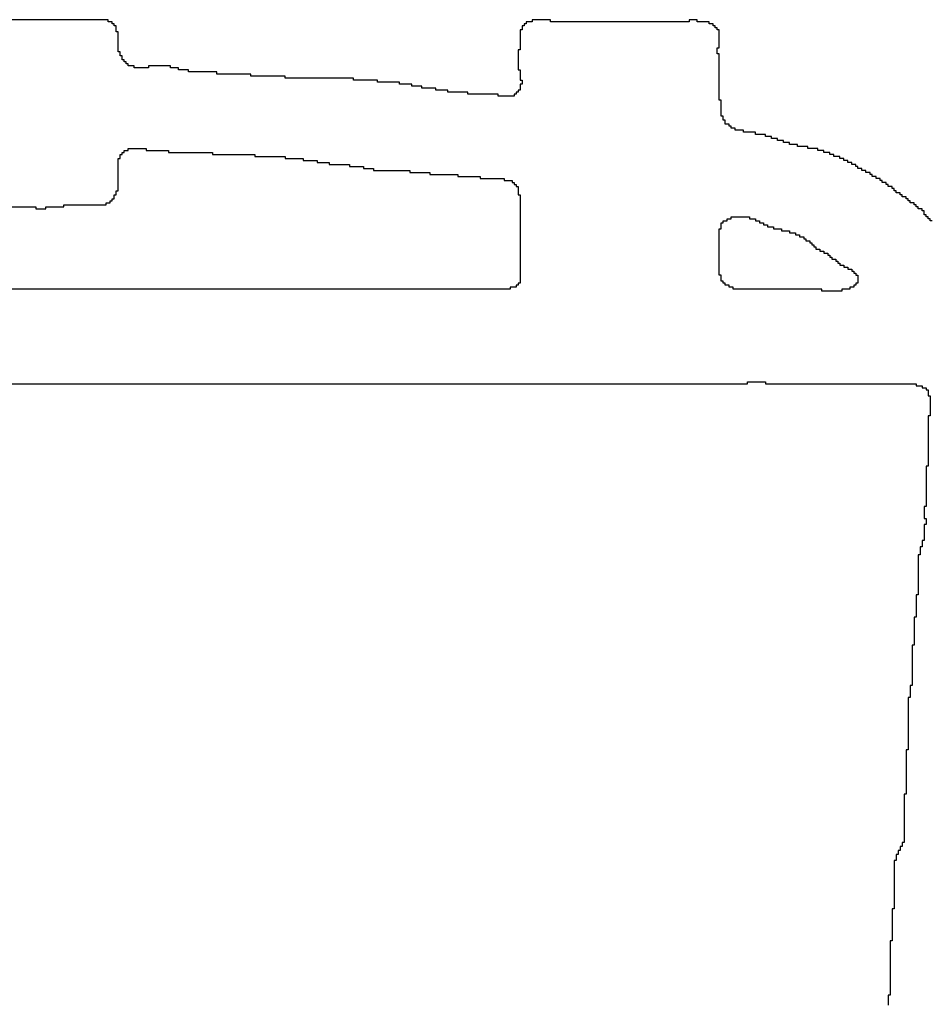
# Model space of a CAD drawing. Header units: millimetres. Extents: x 9.4 to 105.2, y 7.6 to 67.1.
# Tile 135 of 152: x 88.584 to 89.204, y 23.552 to 24.221. Entities that reach past the tile are written whole.
import ezdxf

# ---------------------------------------------------------------- set-up
doc = ezdxf.new("R2010")
doc.units = ezdxf.units.MM
doc.layers.add('BottomOverlay', color=54, linetype='Continuous')

msp = doc.modelspace()

# ---------------------------------------------------------------- linework, layer by layer
at = {"layer": 'BottomOverlay'}
for p, q in [((88.64446, 24.22075), (88.19471, 24.22075)), ((88.64446, 24.21939), (88.64446, 24.22075)), ((88.64719, 24.21939), (88.64446, 24.21939)), ((88.64719, 24.21802), (88.64719, 24.21939)), ((88.64856, 24.21802), (88.64719, 24.21802)), ((88.64856, 24.21665), (88.64856, 24.21802)), ((88.64992, 24.21665), (88.64856, 24.21665)), ((88.64992, 24.21528), (88.64992, 24.21665)), ((88.92743, 24.21665), (88.92606, 24.21665)), ((88.92606, 24.21665), (88.92606, 24.21528)), ((88.92879, 24.21802), (88.92743, 24.21802)), ((88.92743, 24.21802), (88.92743, 24.21665)), ((88.9329, 24.21939), (88.92879, 24.21939)), ((88.92879, 24.21939), (88.92879, 24.21802)), ((88.9452, 24.22075), (88.9329, 24.22075)), ((88.9329, 24.22075), (88.9329, 24.21939)), ((88.9452, 24.21939), (88.9452, 24.22075)), ((89.03952, 24.21939), (88.9452, 24.21939)), ((89.04499, 24.22075), (89.03952, 24.22075)), ((89.03952, 24.22075), (89.03952, 24.21939)), ((89.04499, 24.21939), (89.04499, 24.22075)), ((89.05319, 24.21939), (89.04499, 24.21939)), ((89.05319, 24.21802), (89.05319, 24.21939)), ((89.05593, 24.21802), (89.05319, 24.21802)), ((89.05593, 24.21665), (89.05593, 24.21802)), ((89.05729, 24.21665), (89.05593, 24.21665)), ((89.05729, 24.21528), (89.05729, 24.21665)), ((88.64992, 24.21392), (88.64992, 24.21528)), ((88.64992, 24.21255), (88.64992, 24.21392)), ((88.65129, 24.21255), (88.64992, 24.21255)), ((88.65129, 24.21118), (88.65129, 24.21255)), ((88.65129, 24.20981), (88.65129, 24.21118)), ((88.92606, 24.21392), (88.92469, 24.21392)), ((88.92469, 24.21392), (88.92469, 24.21255)), ((88.92469, 24.21255), (88.92469, 24.21118)), ((88.92469, 24.21118), (88.92469, 24.20981)), ((88.92606, 24.21528), (88.92606, 24.21392)), ((89.05866, 24.21528), (89.05729, 24.21528)), ((89.05866, 24.21392), (89.05866, 24.21528)), ((89.06003, 24.21392), (89.05866, 24.21392)), ((89.06003, 24.21255), (89.06003, 24.21392)), ((89.06003, 24.21118), (89.06003, 24.21255)), ((89.06003, 24.20981), (89.06003, 24.21118)), ((88.65129, 24.20845), (88.65129, 24.20981)), ((88.65129, 24.20708), (88.65129, 24.20845)), ((88.65129, 24.20571), (88.65129, 24.20708)), ((88.65129, 24.20435), (88.65129, 24.20571)), ((88.65129, 24.20298), (88.65129, 24.20435)), ((88.92469, 24.20981), (88.92469, 24.20845)), ((88.92469, 24.20845), (88.92469, 24.20708)), ((88.92469, 24.20708), (88.92469, 24.20571)), ((88.92469, 24.20571), (88.92469, 24.20435)), ((88.92469, 24.20435), (88.92469, 24.20298)), ((89.06003, 24.20845), (89.06003, 24.20981)), ((89.06003, 24.20708), (89.06003, 24.20845)), ((89.06003, 24.20571), (89.06003, 24.20708)), ((89.06003, 24.20435), (89.06003, 24.20571)), ((89.06003, 24.20298), (89.06003, 24.20435)), ((88.65129, 24.20161), (88.65129, 24.20298)), ((88.65129, 24.20025), (88.65129, 24.20161)), ((88.65129, 24.19888), (88.65129, 24.20025)), ((88.65266, 24.19888), (88.65129, 24.19888)), ((88.65266, 24.19751), (88.65266, 24.19888)), ((88.65266, 24.19615), (88.65266, 24.19751)), ((88.92469, 24.20025), (88.92333, 24.20025)), ((88.92333, 24.20025), (88.92333, 24.19888)), ((88.92333, 24.19888), (88.92333, 24.19751)), ((88.92333, 24.19751), (88.92333, 24.19615)), ((88.92469, 24.20298), (88.92469, 24.20161)), ((88.92469, 24.20161), (88.92469, 24.20025)), ((89.05866, 24.20025), (89.05866, 24.20161)), ((89.05866, 24.20161), (89.06003, 24.20161)), ((89.05866, 24.19888), (89.05866, 24.20025)), ((89.05866, 24.19751), (89.05866, 24.19888)), ((89.06003, 24.19751), (89.05866, 24.19751)), ((89.06003, 24.20161), (89.06003, 24.20298)), ((89.06003, 24.19615), (89.06003, 24.19751)), ((88.65402, 24.19615), (88.65266, 24.19615)), ((88.65402, 24.19478), (88.65402, 24.19615)), ((88.65402, 24.19341), (88.65402, 24.19478)), ((88.65539, 24.19341), (88.65402, 24.19341)), ((88.65539, 24.19204), (88.65539, 24.19341)), ((88.65676, 24.19204), (88.65539, 24.19204)), ((88.65676, 24.19068), (88.65676, 24.19204)), ((88.65813, 24.19068), (88.65676, 24.19068)), ((88.65813, 24.18931), (88.65813, 24.19068)), ((88.92333, 24.19615), (88.92333, 24.19478)), ((88.92333, 24.19478), (88.92333, 24.19341)), ((88.92333, 24.19341), (88.92333, 24.19204)), ((88.92333, 24.19204), (88.92333, 24.19068)), ((88.92333, 24.19068), (88.92333, 24.18931)), ((89.06003, 24.19478), (89.06003, 24.19615)), ((89.06003, 24.19341), (89.06003, 24.19478)), ((89.06003, 24.19204), (89.06003, 24.19341)), ((89.06003, 24.19068), (89.06003, 24.19204)), ((89.06003, 24.18931), (89.06003, 24.19068)), ((88.66223, 24.18931), (88.65813, 24.18931)), ((88.66223, 24.18794), (88.66223, 24.18931)), ((88.6718, 24.18794), (88.66223, 24.18794)), ((88.68683, 24.18931), (88.6718, 24.18931)), ((88.6718, 24.18931), (88.6718, 24.18794)), ((88.68683, 24.18794), (88.68683, 24.18931)), ((88.6923, 24.18794), (88.68683, 24.18794)), ((88.6923, 24.18658), (88.6923, 24.18794)), ((88.69914, 24.18658), (88.6923, 24.18658)), ((88.69914, 24.18521), (88.69914, 24.18658)), ((88.71827, 24.18521), (88.69914, 24.18521)), ((88.71827, 24.18384), (88.71827, 24.18521)), ((88.74151, 24.18384), (88.71827, 24.18384)), ((88.74151, 24.18248), (88.74151, 24.18384)), ((88.92333, 24.18931), (88.92333, 24.18794)), ((88.92333, 24.18794), (88.92333, 24.18658)), ((88.92333, 24.18658), (88.92469, 24.18658)), ((88.92469, 24.18658), (88.92469, 24.18521)), ((88.92469, 24.18521), (88.92469, 24.18384)), ((88.92469, 24.18384), (88.92469, 24.18248)), ((89.06003, 24.18794), (89.06003, 24.18931)), ((89.06003, 24.18658), (89.06003, 24.18794)), ((89.06003, 24.18521), (89.06003, 24.18658)), ((89.06003, 24.18384), (89.06003, 24.18521)), ((89.06003, 24.18248), (89.06003, 24.18384)), ((88.76475, 24.18248), (88.74151, 24.18248)), ((88.76475, 24.18111), (88.76475, 24.18248)), ((88.81123, 24.18111), (88.76475, 24.18111)), ((88.81123, 24.17974), (88.81123, 24.18111)), ((88.82764, 24.17974), (88.81123, 24.17974)), ((88.82764, 24.17837), (88.82764, 24.17974)), ((88.84267, 24.17837), (88.82764, 24.17837)), ((88.84267, 24.17701), (88.84267, 24.17837)), ((88.85087, 24.17701), (88.84267, 24.17701)), ((88.85087, 24.17564), (88.85087, 24.17701)), ((88.92469, 24.18248), (88.92469, 24.18111)), ((88.92469, 24.18111), (88.92469, 24.17974)), ((88.92469, 24.17974), (88.92606, 24.17974)), ((88.92606, 24.17701), (88.92469, 24.17701)), ((88.92469, 24.17701), (88.92469, 24.17564)), ((88.92606, 24.17974), (88.92606, 24.17837)), ((88.92606, 24.17837), (88.92606, 24.17701)), ((89.06003, 24.18111), (89.06003, 24.18248)), ((89.06003, 24.17974), (89.06003, 24.18111)), ((89.06003, 24.17837), (89.06003, 24.17974)), ((89.06003, 24.17701), (89.06003, 24.17837)), ((89.06003, 24.17564), (89.06003, 24.17701)), ((88.85771, 24.17564), (88.85087, 24.17564)), ((88.85771, 24.17427), (88.85771, 24.17564)), ((88.86728, 24.17427), (88.85771, 24.17427)), ((88.86728, 24.17291), (88.86728, 24.17427)), ((88.87548, 24.17291), (88.86728, 24.17291)), ((88.87548, 24.17154), (88.87548, 24.17291)), ((88.88915, 24.17154), (88.87548, 24.17154)), ((88.88915, 24.17017), (88.88915, 24.17154)), ((88.90966, 24.17017), (88.88915, 24.17017)), ((88.90966, 24.16881), (88.90966, 24.17017)), ((88.92196, 24.17017), (88.92059, 24.17017)), ((88.92059, 24.17017), (88.92059, 24.16881)), ((88.92333, 24.17154), (88.92196, 24.17154)), ((88.92196, 24.17154), (88.92196, 24.17017)), ((88.92469, 24.17291), (88.92333, 24.17291)), ((88.92333, 24.17291), (88.92333, 24.17154)), ((88.92469, 24.17564), (88.92469, 24.17427)), ((88.92469, 24.17427), (88.92469, 24.17291)), ((89.06003, 24.17427), (89.06003, 24.17564)), ((89.06003, 24.17291), (89.06003, 24.17427)), ((89.06003, 24.17154), (89.06003, 24.17291)), ((89.06003, 24.17017), (89.06003, 24.17154)), ((89.06003, 24.16881), (89.06003, 24.17017)), ((88.92059, 24.16881), (88.90966, 24.16881)), ((89.06003, 24.16744), (89.06003, 24.16881)), ((89.06003, 24.16607), (89.06003, 24.16744)), ((89.06139, 24.16607), (89.06003, 24.16607)), ((89.06139, 24.1647), (89.06139, 24.16607)), ((89.06139, 24.16334), (89.06139, 24.1647)), ((89.06139, 24.16197), (89.06139, 24.16334)), ((89.06139, 24.1606), (89.06139, 24.16197)), ((89.06139, 24.15924), (89.06139, 24.1606)), ((89.06139, 24.15787), (89.06139, 24.15924)), ((89.06139, 24.1565), (89.06139, 24.15787)), ((89.06139, 24.15514), (89.06139, 24.1565)), ((89.06276, 24.15514), (89.06139, 24.15514)), ((89.06276, 24.15377), (89.06276, 24.15514)), ((89.06276, 24.1524), (89.06276, 24.15377)), ((89.06413, 24.1524), (89.06276, 24.1524)), ((89.06413, 24.15103), (89.06413, 24.1524)), ((89.06413, 24.14967), (89.06413, 24.15103)), ((89.06686, 24.14967), (89.06413, 24.14967)), ((89.06686, 24.1483), (89.06686, 24.14967)), ((89.06823, 24.1483), (89.06686, 24.1483)), ((89.06823, 24.14693), (89.06823, 24.1483)), ((89.07096, 24.14693), (89.06823, 24.14693)), ((89.07096, 24.14557), (89.07096, 24.14693)), ((89.07643, 24.14557), (89.07096, 24.14557)), ((89.07643, 24.1442), (89.07643, 24.14557)), ((89.08464, 24.1442), (89.07643, 24.1442)), ((89.08464, 24.14283), (89.08464, 24.1442)), ((89.09147, 24.14283), (89.08464, 24.14283)), ((89.09147, 24.14147), (89.09147, 24.14283)), ((89.09557, 24.14147), (89.09147, 24.14147)), ((89.09557, 24.1401), (89.09557, 24.14147)), ((89.09967, 24.1401), (89.09557, 24.1401)), ((89.09967, 24.13873), (89.09967, 24.1401)), ((89.10377, 24.13873), (89.09967, 24.13873)), ((89.10377, 24.13736), (89.10377, 24.13873)), ((89.10787, 24.13736), (89.10377, 24.13736)), ((89.10787, 24.136), (89.10787, 24.13736)), ((88.65402, 24.12916), (88.65402, 24.13053)), ((88.65402, 24.13053), (88.65539, 24.13053)), ((88.65539, 24.13053), (88.65539, 24.13189)), ((88.65539, 24.13189), (88.65813, 24.13189)), ((88.65813, 24.13189), (88.65813, 24.13326)), ((88.65813, 24.13326), (88.67043, 24.13326)), ((88.67043, 24.13326), (88.67043, 24.13189)), ((88.67043, 24.13189), (88.68547, 24.13189)), ((88.68547, 24.13189), (88.68547, 24.13053)), ((88.68547, 24.13053), (88.71554, 24.13053)), ((88.71554, 24.13053), (88.71554, 24.12916)), ((89.11334, 24.136), (89.10787, 24.136)), ((89.11334, 24.13463), (89.11334, 24.136)), ((89.12018, 24.13463), (89.11334, 24.13463)), ((89.12018, 24.13326), (89.12018, 24.13463)), ((89.12701, 24.13326), (89.12018, 24.13326)), ((89.12701, 24.13189), (89.12701, 24.13326)), ((89.13111, 24.13189), (89.12701, 24.13189)), ((89.13111, 24.13053), (89.13111, 24.13189)), ((89.13521, 24.13053), (89.13111, 24.13053)), ((89.13521, 24.12916), (89.13521, 24.13053)), ((88.65129, 24.12506), (88.65129, 24.12643)), ((88.65129, 24.12643), (88.65266, 24.12643)), ((88.65129, 24.12369), (88.65129, 24.12506)), ((88.65129, 24.12233), (88.65129, 24.12369)), ((88.65266, 24.1278), (88.65266, 24.12916)), ((88.65266, 24.12916), (88.65402, 24.12916)), ((88.65266, 24.12643), (88.65266, 24.1278)), ((88.71554, 24.12916), (88.74425, 24.12916)), ((88.74425, 24.12916), (88.74425, 24.1278)), ((88.74425, 24.1278), (88.76475, 24.1278)), ((88.76475, 24.1278), (88.76475, 24.12643)), ((88.76475, 24.12643), (88.77706, 24.12643)), ((88.77706, 24.12643), (88.77706, 24.12506)), ((88.77706, 24.12506), (88.78662, 24.12506)), ((88.78662, 24.12506), (88.78662, 24.12369)), ((88.78662, 24.12369), (88.79483, 24.12369)), ((88.79483, 24.12369), (88.79483, 24.12233)), ((89.13795, 24.12916), (89.13521, 24.12916)), ((89.13795, 24.1278), (89.13795, 24.12916)), ((89.14205, 24.1278), (89.13795, 24.1278)), ((89.14205, 24.12643), (89.14205, 24.1278)), ((89.14478, 24.12643), (89.14205, 24.12643)), ((89.14478, 24.12506), (89.14478, 24.12643)), ((89.14752, 24.12506), (89.14478, 24.12506)), ((89.14752, 24.12369), (89.14752, 24.12506)), ((89.15025, 24.12369), (89.14752, 24.12369)), ((89.15025, 24.12233), (89.15025, 24.12369)), ((88.65129, 24.12096), (88.65129, 24.12233)), ((88.65129, 24.11959), (88.65129, 24.12096)), ((88.65129, 24.11822), (88.65129, 24.11959)), ((88.65129, 24.11686), (88.65129, 24.11822)), ((88.65129, 24.11549), (88.65129, 24.11686)), ((88.79483, 24.12233), (88.8085, 24.12233)), ((88.8085, 24.12233), (88.8085, 24.12096)), ((88.8085, 24.12096), (88.81807, 24.12096)), ((88.81807, 24.12096), (88.81807, 24.11959)), ((88.81807, 24.11959), (88.8249, 24.11959)), ((88.8249, 24.11959), (88.8249, 24.11822)), ((88.8249, 24.11822), (88.84951, 24.11822)), ((88.84951, 24.11822), (88.84951, 24.11686)), ((88.84951, 24.11686), (88.86318, 24.11686)), ((88.86318, 24.11686), (88.86318, 24.11549)), ((89.15298, 24.12233), (89.15025, 24.12233)), ((89.15298, 24.12096), (89.15298, 24.12233)), ((89.15435, 24.12096), (89.15298, 24.12096)), ((89.15435, 24.11959), (89.15435, 24.12096)), ((89.15709, 24.11959), (89.15435, 24.11959)), ((89.15709, 24.11822), (89.15709, 24.11959)), ((89.15982, 24.11822), (89.15709, 24.11822)), ((89.15982, 24.11686), (89.15982, 24.11822)), ((89.16255, 24.11686), (89.15982, 24.11686)), ((89.16255, 24.11549), (89.16255, 24.11686)), ((88.65129, 24.11413), (88.65129, 24.11549)), ((88.65129, 24.11276), (88.65129, 24.11413)), ((88.65129, 24.11139), (88.65129, 24.11276)), ((88.65129, 24.11002), (88.65129, 24.11139)), ((88.65129, 24.10866), (88.65129, 24.11002)), ((88.86318, 24.11549), (88.88232, 24.11549)), ((88.88232, 24.11549), (88.88232, 24.11413)), ((88.88232, 24.11413), (88.89735, 24.11413)), ((88.89735, 24.11413), (88.89735, 24.11276)), ((88.89735, 24.11276), (88.91376, 24.11276)), ((88.91376, 24.11276), (88.91376, 24.11139)), ((88.91376, 24.11139), (88.91923, 24.11139)), ((88.91923, 24.11139), (88.91923, 24.11002)), ((88.91923, 24.11002), (88.92059, 24.11002)), ((88.92059, 24.11002), (88.92059, 24.10866)), ((89.16392, 24.11549), (89.16255, 24.11549)), ((89.16392, 24.11413), (89.16392, 24.11549)), ((89.16665, 24.11413), (89.16392, 24.11413)), ((89.16665, 24.11276), (89.16665, 24.11413)), ((89.16939, 24.11276), (89.16665, 24.11276)), ((89.16939, 24.11139), (89.16939, 24.11276)), ((89.17076, 24.11139), (89.16939, 24.11139)), ((89.17076, 24.11002), (89.17076, 24.11139)), ((89.17349, 24.11002), (89.17076, 24.11002)), ((89.17349, 24.10866), (89.17349, 24.11002)), ((88.64992, 24.10319), (88.64992, 24.10455)), ((88.64992, 24.10455), (88.65129, 24.10455)), ((88.64992, 24.10182), (88.64992, 24.10319)), ((88.65129, 24.10729), (88.65129, 24.10866)), ((88.65129, 24.10592), (88.65129, 24.10729)), ((88.65129, 24.10455), (88.65129, 24.10592)), ((88.92059, 24.10866), (88.92196, 24.10866)), ((88.92196, 24.10866), (88.92196, 24.10729)), ((88.92196, 24.10729), (88.92333, 24.10729)), ((88.92333, 24.10729), (88.92333, 24.10592)), ((88.92333, 24.10592), (88.92333, 24.10455)), ((88.92333, 24.10455), (88.92333, 24.10319)), ((88.92333, 24.10319), (88.92333, 24.10182)), ((89.17486, 24.10866), (89.17349, 24.10866)), ((89.17486, 24.10729), (89.17486, 24.10866)), ((89.17759, 24.10729), (89.17486, 24.10729)), ((89.17759, 24.10592), (89.17759, 24.10729)), ((89.17896, 24.10592), (89.17759, 24.10592)), ((89.17896, 24.10455), (89.17896, 24.10592)), ((89.18032, 24.10455), (89.17896, 24.10455)), ((89.18032, 24.10319), (89.18032, 24.10455)), ((89.18306, 24.10319), (89.18032, 24.10319)), ((89.18306, 24.10182), (89.18306, 24.10319)), ((88.64309, 24.09499), (88.64309, 24.09635)), ((88.64309, 24.09635), (88.64582, 24.09635)), ((88.64582, 24.09635), (88.64582, 24.09772)), ((88.64582, 24.09772), (88.64719, 24.09772)), ((88.64719, 24.09772), (88.64719, 24.09909)), ((88.64719, 24.09909), (88.64856, 24.09909)), ((88.64856, 24.10045), (88.64856, 24.10182)), ((88.64856, 24.10182), (88.64992, 24.10182)), ((88.64856, 24.09909), (88.64856, 24.10045)), ((88.92333, 24.10182), (88.92469, 24.10182)), ((88.92469, 24.10182), (88.92469, 24.10045)), ((88.92469, 24.10045), (88.92469, 24.09909)), ((88.92469, 24.09909), (88.92469, 24.09772)), ((88.92469, 24.09772), (88.92469, 24.09635)), ((88.92469, 24.09635), (88.92469, 24.09499)), ((89.18443, 24.10182), (89.18306, 24.10182)), ((89.18443, 24.10045), (89.18443, 24.10182)), ((89.18716, 24.10045), (89.18443, 24.10045)), ((89.18716, 24.09909), (89.18716, 24.10045)), ((89.18853, 24.09909), (89.18716, 24.09909)), ((89.18853, 24.09772), (89.18853, 24.09909)), ((89.1899, 24.09772), (89.18853, 24.09772)), ((89.1899, 24.09635), (89.1899, 24.09772)), ((89.19263, 24.09635), (89.1899, 24.09635)), ((89.19263, 24.09499), (89.19263, 24.09635)), ((88.57064, 24.09362), (88.59524, 24.09362)), ((88.59524, 24.09362), (88.59524, 24.09225)), ((88.59524, 24.09225), (88.60208, 24.09225)), ((88.60208, 24.09225), (88.60208, 24.09362)), ((88.60208, 24.09362), (88.61438, 24.09362)), ((88.61438, 24.09362), (88.61438, 24.09499)), ((88.61438, 24.09499), (88.64309, 24.09499)), ((88.92469, 24.09499), (88.92469, 24.09362)), ((88.92469, 24.09362), (88.92469, 24.09225)), ((88.92469, 24.09225), (88.92469, 24.09089)), ((88.92469, 24.09089), (88.92469, 24.08952)), ((88.92469, 24.08952), (88.92469, 24.08815)), ((89.19399, 24.09499), (89.19263, 24.09499)), ((89.19399, 24.09362), (89.19399, 24.09499)), ((89.19536, 24.09362), (89.19399, 24.09362)), ((89.19536, 24.09225), (89.19536, 24.09362)), ((89.1981, 24.09225), (89.19536, 24.09225)), ((89.1981, 24.09089), (89.1981, 24.09225)), ((89.19946, 24.09089), (89.1981, 24.09089)), ((89.19946, 24.08952), (89.19946, 24.09089)), ((89.19946, 24.08815), (89.19946, 24.08952)), ((88.92469, 24.08815), (88.92469, 24.08678)), ((88.92469, 24.08678), (88.92469, 24.08542)), ((88.92469, 24.08542), (88.92469, 24.08405)), ((88.92469, 24.08405), (88.92469, 24.08268)), ((89.06276, 24.08268), (89.06276, 24.08405)), ((89.06276, 24.08405), (89.0655, 24.08405)), ((89.0655, 24.08405), (89.0655, 24.08542)), ((89.0655, 24.08542), (89.06823, 24.08542)), ((89.06823, 24.08542), (89.06823, 24.08678)), ((89.06823, 24.08678), (89.08053, 24.08678)), ((89.08053, 24.08678), (89.08053, 24.08542)), ((89.08053, 24.08542), (89.08464, 24.08542)), ((89.08464, 24.08542), (89.08464, 24.08405)), ((89.08464, 24.08405), (89.08737, 24.08405)), ((89.08737, 24.08405), (89.08737, 24.08268)), ((89.20083, 24.08815), (89.19946, 24.08815)), ((89.20083, 24.08678), (89.20083, 24.08815)), ((89.2022, 24.08678), (89.20083, 24.08678)), ((89.2022, 24.08542), (89.2022, 24.08678)), ((89.20356, 24.08542), (89.2022, 24.08542)), ((89.20356, 24.08405), (89.20356, 24.08542)), ((89.20493, 24.08405), (89.20356, 24.08405)), ((88.92469, 24.08268), (88.92469, 24.08132)), ((88.92469, 24.08132), (88.92469, 24.07995)), ((88.92469, 24.07995), (88.92469, 24.07858)), ((88.92469, 24.07858), (88.92469, 24.07722)), ((88.92469, 24.07722), (88.92469, 24.07585)), ((89.06003, 24.07722), (89.06003, 24.07858)), ((89.06003, 24.07858), (89.06139, 24.07858)), ((89.06003, 24.07585), (89.06003, 24.07722)), ((89.06139, 24.08132), (89.06139, 24.08268)), ((89.06139, 24.08268), (89.06276, 24.08268)), ((89.06139, 24.07995), (89.06139, 24.08132)), ((89.06139, 24.07858), (89.06139, 24.07995)), ((89.08737, 24.08268), (89.0901, 24.08268)), ((89.0901, 24.08268), (89.0901, 24.08132)), ((89.0901, 24.08132), (89.09284, 24.08132)), ((89.09284, 24.08132), (89.09284, 24.07995)), ((89.09284, 24.07995), (89.09694, 24.07995)), ((89.09694, 24.07995), (89.09694, 24.07858)), ((89.09694, 24.07858), (89.1024, 24.07858)), ((89.1024, 24.07858), (89.1024, 24.07722)), ((89.1024, 24.07722), (89.10787, 24.07722)), ((89.10787, 24.07722), (89.10787, 24.07585)), ((88.92469, 24.07585), (88.92469, 24.07448)), ((88.92469, 24.07448), (88.92469, 24.07311)), ((88.92469, 24.07311), (88.92469, 24.07175)), ((88.92469, 24.07175), (88.92469, 24.07038)), ((88.92469, 24.07038), (88.92469, 24.06901)), ((89.06003, 24.07448), (89.06003, 24.07585)), ((89.06003, 24.07311), (89.06003, 24.07448)), ((89.06003, 24.07175), (89.06003, 24.07311)), ((89.06003, 24.07038), (89.06003, 24.07175)), ((89.06003, 24.06901), (89.06003, 24.07038)), ((89.10787, 24.07585), (89.11197, 24.07585)), ((89.11197, 24.07585), (89.11197, 24.07448)), ((89.11197, 24.07448), (89.11471, 24.07448)), ((89.11471, 24.07448), (89.11471, 24.07311)), ((89.11471, 24.07311), (89.11744, 24.07311)), ((89.11744, 24.07311), (89.11744, 24.07175)), ((89.11744, 24.07175), (89.11881, 24.07175)), ((89.11881, 24.07175), (89.11881, 24.07038)), ((89.11881, 24.07038), (89.12154, 24.07038)), ((89.12154, 24.07038), (89.12154, 24.06901)), ((88.92469, 24.06901), (88.92469, 24.06765)), ((88.92469, 24.06765), (88.92469, 24.06628)), ((88.92469, 24.06628), (88.92469, 24.06491)), ((88.92469, 24.06491), (88.92469, 24.06355)), ((88.92469, 24.06355), (88.92469, 24.06218)), ((89.06003, 24.06765), (89.06003, 24.06901)), ((89.06003, 24.06628), (89.06003, 24.06765)), ((89.06003, 24.06491), (89.06003, 24.06628)), ((89.06003, 24.06355), (89.06003, 24.06491)), ((89.06003, 24.06218), (89.06003, 24.06355)), ((89.12154, 24.06901), (89.12291, 24.06901)), ((89.12291, 24.06901), (89.12291, 24.06765)), ((89.12291, 24.06765), (89.12428, 24.06765)), ((89.12428, 24.06765), (89.12428, 24.06628)), ((89.12428, 24.06628), (89.12564, 24.06628)), ((89.12564, 24.06628), (89.12564, 24.06491)), ((89.12564, 24.06491), (89.12838, 24.06491)), ((89.12838, 24.06491), (89.12838, 24.06355)), ((89.12838, 24.06355), (89.13111, 24.06355)), ((89.13111, 24.06355), (89.13111, 24.06218)), ((88.92469, 24.06218), (88.92469, 24.06081)), ((88.92469, 24.06081), (88.92469, 24.05944)), ((88.92469, 24.05944), (88.92469, 24.05808)), ((88.92469, 24.05808), (88.92469, 24.05671)), ((88.92469, 24.05671), (88.92469, 24.05534)), ((89.06003, 24.06081), (89.06003, 24.06218)), ((89.06003, 24.05944), (89.06003, 24.06081)), ((89.06003, 24.05808), (89.06003, 24.05944)), ((89.06003, 24.05671), (89.06003, 24.05808)), ((89.06003, 24.05534), (89.06003, 24.05671)), ((89.13111, 24.06218), (89.13385, 24.06218)), ((89.13385, 24.06218), (89.13385, 24.06081)), ((89.13385, 24.06081), (89.13521, 24.06081)), ((89.13521, 24.06081), (89.13521, 24.05944)), ((89.13521, 24.05944), (89.13658, 24.05944)), ((89.13658, 24.05944), (89.13658, 24.05808)), ((89.13658, 24.05808), (89.13931, 24.05808)), ((89.13931, 24.05808), (89.13931, 24.05671)), ((89.13931, 24.05671), (89.14068, 24.05671)), ((89.14068, 24.05671), (89.14068, 24.05534)), ((88.92469, 24.05534), (88.92469, 24.05398)), ((88.92469, 24.05398), (88.92469, 24.05261)), ((88.92469, 24.05261), (88.92469, 24.05124)), ((88.92469, 24.05124), (88.92469, 24.04988)), ((88.92469, 24.04988), (88.92469, 24.04851)), ((89.06003, 24.05398), (89.06003, 24.05534)), ((89.06003, 24.05261), (89.06003, 24.05398)), ((89.06003, 24.05124), (89.06003, 24.05261)), ((89.06003, 24.04988), (89.06003, 24.05124)), ((89.06003, 24.04851), (89.06003, 24.04988)), ((89.14068, 24.05534), (89.14205, 24.05534)), ((89.14205, 24.05534), (89.14205, 24.05398)), ((89.14205, 24.05398), (89.14478, 24.05398)), ((89.14478, 24.05398), (89.14478, 24.05261)), ((89.14478, 24.05261), (89.14752, 24.05261)), ((89.14752, 24.05261), (89.14752, 24.05124)), ((89.14752, 24.05124), (89.15025, 24.05124)), ((89.15025, 24.05124), (89.15025, 24.04988)), ((89.15025, 24.04988), (89.15162, 24.04988)), ((89.15162, 24.04988), (89.15162, 24.04851)), ((88.92469, 24.04851), (88.92469, 24.04714)), ((88.92469, 24.04714), (88.92469, 24.04577)), ((88.92469, 24.04577), (88.92469, 24.04441)), ((88.92469, 24.04441), (88.92469, 24.04304)), ((88.92469, 24.04304), (88.92469, 24.04167)), ((89.06003, 24.04714), (89.06003, 24.04851)), ((89.06139, 24.04714), (89.06003, 24.04714)), ((89.06139, 24.04577), (89.06139, 24.04714)), ((89.06139, 24.04441), (89.06139, 24.04577)), ((89.06139, 24.04304), (89.06139, 24.04441)), ((89.06276, 24.04304), (89.06139, 24.04304)), ((89.06276, 24.04167), (89.06276, 24.04304)), ((89.15162, 24.04851), (89.15298, 24.04851)), ((89.15298, 24.04851), (89.15298, 24.04714)), ((89.15298, 24.04714), (89.15435, 24.04714)), ((89.15435, 24.04714), (89.15435, 24.04577)), ((89.15435, 24.04577), (89.15435, 24.04441)), ((89.15435, 24.04441), (89.15435, 24.04304)), ((89.15435, 24.04304), (89.15435, 24.04167)), ((88.91786, 24.03757), (87.84065, 24.03757)), ((88.92196, 24.03894), (88.91786, 24.03894)), ((88.91786, 24.03894), (88.91786, 24.03757)), ((88.92333, 24.0403), (88.92196, 24.0403)), ((88.92196, 24.0403), (88.92196, 24.03894)), ((88.92469, 24.04167), (88.92333, 24.04167)), ((88.92333, 24.04167), (88.92333, 24.0403)), ((89.06413, 24.04167), (89.06276, 24.04167)), ((89.06413, 24.0403), (89.06413, 24.04167)), ((89.06686, 24.0403), (89.06413, 24.0403)), ((89.06686, 24.03894), (89.06686, 24.0403)), ((89.0696, 24.03894), (89.06686, 24.03894)), ((89.0696, 24.03757), (89.0696, 24.03894)), ((89.12975, 24.03757), (89.0696, 24.03757)), ((89.12975, 24.03621), (89.12975, 24.03757)), ((89.14342, 24.03621), (89.12975, 24.03621)), ((89.14888, 24.03757), (89.14342, 24.03757)), ((89.14342, 24.03757), (89.14342, 24.03621)), ((89.15162, 24.03894), (89.14888, 24.03894)), ((89.14888, 24.03894), (89.14888, 24.03757)), ((89.15298, 24.0403), (89.15162, 24.0403)), ((89.15162, 24.0403), (89.15162, 24.03894)), ((89.15435, 24.04167), (89.15298, 24.04167)), ((89.15298, 24.04167), (89.15298, 24.0403)), ((87.78597, 23.97332), (89.07917, 23.97332)), ((89.07917, 23.97332), (89.07917, 23.97469)), ((89.07917, 23.97469), (89.09147, 23.97469)), ((89.09147, 23.97469), (89.09147, 23.97332)), ((89.09147, 23.97332), (89.19399, 23.97332)), ((89.19399, 23.97332), (89.19399, 23.97196)), ((89.19399, 23.97196), (89.1981, 23.97196)), ((89.1981, 23.97196), (89.1981, 23.97059)), ((89.1981, 23.97059), (89.20083, 23.97059)), ((89.20083, 23.97059), (89.20083, 23.96922)), ((89.20083, 23.96922), (89.2022, 23.96922)), ((89.2022, 23.96922), (89.2022, 23.96785)), ((89.2022, 23.96785), (89.2022, 23.96649)), ((89.2022, 23.96649), (89.2022, 23.96512)), ((89.2022, 23.96512), (89.20356, 23.96512)), ((89.20356, 23.96512), (89.20356, 23.96375)), ((89.20356, 23.96375), (89.20356, 23.96239)), ((89.20356, 23.96239), (89.20356, 23.96102)), ((89.20356, 23.96102), (89.20356, 23.95965)), ((89.20356, 23.95965), (89.20356, 23.95829)), ((89.20356, 23.95829), (89.20356, 23.95692)), ((89.20356, 23.95692), (89.20356, 23.95555)), ((89.20356, 23.95145), (89.2022, 23.95145)), ((89.2022, 23.95145), (89.2022, 23.95008)), ((89.2022, 23.95008), (89.2022, 23.94872)), ((89.20356, 23.95555), (89.20356, 23.95418)), ((89.20356, 23.95418), (89.20356, 23.95282)), ((89.20356, 23.95282), (89.20356, 23.95145)), ((89.2022, 23.94872), (89.2022, 23.94735)), ((89.2022, 23.94735), (89.2022, 23.94598)), ((89.2022, 23.94598), (89.2022, 23.94462)), ((89.2022, 23.94462), (89.2022, 23.94325)), ((89.2022, 23.94325), (89.2022, 23.94188)), ((89.2022, 23.94188), (89.2022, 23.94051)), ((89.2022, 23.94051), (89.2022, 23.93915)), ((89.2022, 23.93915), (89.2022, 23.93778)), ((89.2022, 23.93778), (89.2022, 23.93641)), ((89.2022, 23.93641), (89.2022, 23.93504)), ((89.2022, 23.93504), (89.2022, 23.93368)), ((89.2022, 23.93368), (89.2022, 23.93231)), ((89.2022, 23.93231), (89.2022, 23.93095)), ((89.2022, 23.93095), (89.2022, 23.92958)), ((89.2022, 23.92958), (89.2022, 23.92821)), ((89.2022, 23.92821), (89.2022, 23.92684)), ((89.2022, 23.92684), (89.2022, 23.92548)), ((89.2022, 23.92548), (89.2022, 23.92411)), ((89.2022, 23.92411), (89.2022, 23.92274)), ((89.2022, 23.92274), (89.2022, 23.92137)), ((89.2022, 23.91728), (89.20083, 23.91728)), ((89.20083, 23.91728), (89.20083, 23.91591)), ((89.20083, 23.91591), (89.20083, 23.91454)), ((89.2022, 23.92137), (89.2022, 23.92001)), ((89.2022, 23.92001), (89.2022, 23.91864)), ((89.2022, 23.91864), (89.2022, 23.91728)), ((89.20083, 23.91454), (89.20083, 23.91317)), ((89.20083, 23.91317), (89.20083, 23.91181)), ((89.20083, 23.91181), (89.20083, 23.91044)), ((89.20083, 23.91044), (89.20083, 23.90907)), ((89.20083, 23.90907), (89.20083, 23.9077)), ((89.20083, 23.9077), (89.20083, 23.90634)), ((89.20083, 23.90634), (89.20083, 23.90497)), ((89.20083, 23.90497), (89.20083, 23.9036)), ((89.20083, 23.9036), (89.20083, 23.90224)), ((89.20083, 23.90224), (89.20083, 23.90087)), ((89.20083, 23.90087), (89.20083, 23.8995)), ((89.20083, 23.8995), (89.20083, 23.89814)), ((89.20083, 23.89814), (89.20083, 23.89677)), ((89.20083, 23.89677), (89.20083, 23.8954)), ((89.20083, 23.88993), (89.19946, 23.88993)), ((89.19946, 23.88993), (89.19946, 23.88857)), ((89.20083, 23.8954), (89.20083, 23.89404)), ((89.20083, 23.89404), (89.20083, 23.89267)), ((89.20083, 23.89267), (89.20083, 23.8913)), ((89.20083, 23.8913), (89.20083, 23.88993)), ((89.19946, 23.88857), (89.19946, 23.8872)), ((89.19946, 23.8872), (89.19946, 23.88583)), ((89.19946, 23.88583), (89.19946, 23.88447)), ((89.19946, 23.88447), (89.19946, 23.8831)), ((89.19946, 23.8831), (89.19946, 23.88173)), ((89.19946, 23.88173), (89.20083, 23.88173)), ((89.20083, 23.87763), (89.19946, 23.87763)), ((89.19946, 23.87763), (89.19946, 23.87626)), ((89.19946, 23.87626), (89.19946, 23.8749)), ((89.20083, 23.88173), (89.20083, 23.88037)), ((89.20083, 23.88037), (89.20083, 23.879)), ((89.20083, 23.879), (89.20083, 23.87763)), ((89.19946, 23.8749), (89.19946, 23.87353)), ((89.19946, 23.87353), (89.19946, 23.87216)), ((89.19946, 23.87216), (89.19946, 23.8708)), ((89.19946, 23.8708), (89.19946, 23.86943)), ((89.19946, 23.86943), (89.19946, 23.86806)), ((89.1981, 23.86259), (89.19673, 23.86259)), ((89.19673, 23.86259), (89.19673, 23.86123)), ((89.19946, 23.8667), (89.1981, 23.8667)), ((89.1981, 23.8667), (89.1981, 23.86533)), ((89.1981, 23.86533), (89.1981, 23.86396)), ((89.1981, 23.86396), (89.1981, 23.86259)), ((89.19946, 23.86806), (89.19946, 23.8667)), ((89.19673, 23.85713), (89.19536, 23.85713)), ((89.19536, 23.85713), (89.19536, 23.85576)), ((89.19536, 23.85576), (89.19536, 23.85439)), ((89.19673, 23.86123), (89.19673, 23.85986)), ((89.19673, 23.85986), (89.19673, 23.85849)), ((89.19673, 23.85849), (89.19673, 23.85713)), ((89.19536, 23.85439), (89.19536, 23.85303)), ((89.19536, 23.85303), (89.19536, 23.85166)), ((89.19536, 23.85166), (89.19536, 23.85029)), ((89.19536, 23.85029), (89.19536, 23.84892)), ((89.19536, 23.84892), (89.19536, 23.84756)), ((89.19536, 23.84756), (89.19536, 23.84619)), ((89.19536, 23.84619), (89.19536, 23.84482)), ((89.19536, 23.84482), (89.19536, 23.84345)), ((89.19536, 23.84345), (89.19536, 23.84209)), ((89.19536, 23.84209), (89.19536, 23.84072)), ((89.19536, 23.84072), (89.19536, 23.83936)), ((89.19536, 23.83936), (89.19536, 23.83799)), ((89.19536, 23.83799), (89.19536, 23.83662)), ((89.19536, 23.83662), (89.19536, 23.83525)), ((89.19536, 23.83525), (89.19536, 23.83389)), ((89.19536, 23.82978), (89.19399, 23.82978)), ((89.19399, 23.82978), (89.19399, 23.82842)), ((89.19536, 23.83389), (89.19536, 23.83252)), ((89.19536, 23.83252), (89.19536, 23.83115)), ((89.19536, 23.83115), (89.19536, 23.82978)), ((89.19399, 23.82842), (89.19399, 23.82705)), ((89.19399, 23.82705), (89.19399, 23.82569)), ((89.19399, 23.82569), (89.19399, 23.82432)), ((89.19399, 23.82432), (89.19399, 23.82295)), ((89.19399, 23.82295), (89.19399, 23.82158)), ((89.19399, 23.82158), (89.19399, 23.82022)), ((89.19399, 23.82022), (89.19399, 23.81885)), ((89.19399, 23.81885), (89.19399, 23.81748)), ((89.19399, 23.81748), (89.19399, 23.81611)), ((89.19399, 23.81611), (89.19399, 23.81475)), ((89.19399, 23.81475), (89.19263, 23.81475)), ((89.19263, 23.81475), (89.19263, 23.81338)), ((89.19263, 23.81338), (89.19263, 23.81201)), ((89.19263, 23.81201), (89.19263, 23.81065)), ((89.19263, 23.81065), (89.19263, 23.80928)), ((89.19263, 23.80928), (89.19263, 23.80791)), ((89.19263, 23.80791), (89.19263, 23.80655)), ((89.19263, 23.80655), (89.19263, 23.80518)), ((89.19263, 23.80518), (89.19263, 23.80381)), ((89.19263, 23.80381), (89.19263, 23.80245)), ((89.19263, 23.80245), (89.19263, 23.80108)), ((89.19263, 23.79561), (89.19126, 23.79561)), ((89.19126, 23.79561), (89.19126, 23.79424)), ((89.19263, 23.80108), (89.19263, 23.79971)), ((89.19263, 23.79971), (89.19263, 23.79834)), ((89.19263, 23.79834), (89.19263, 23.79698)), ((89.19263, 23.79698), (89.19263, 23.79561)), ((89.19126, 23.79424), (89.19126, 23.79288)), ((89.19126, 23.79288), (89.19126, 23.79151)), ((89.19126, 23.79151), (89.19126, 23.79014)), ((89.19126, 23.79014), (89.19126, 23.78878)), ((89.19126, 23.78878), (89.19126, 23.78741)), ((89.19126, 23.78741), (89.19126, 23.78604)), ((89.19126, 23.78604), (89.19126, 23.78467)), ((89.19126, 23.78467), (89.19126, 23.78331)), ((89.19126, 23.78331), (89.19126, 23.78194)), ((89.19126, 23.78194), (89.19126, 23.78057)), ((89.19126, 23.78057), (89.19126, 23.77921)), ((89.19126, 23.77921), (89.19126, 23.77784)), ((89.19126, 23.77784), (89.19126, 23.77647)), ((89.19126, 23.77647), (89.19126, 23.77511)), ((89.19126, 23.77511), (89.19126, 23.77374)), ((89.19126, 23.77374), (89.19126, 23.77237)), ((89.19126, 23.77237), (89.19126, 23.771)), ((89.19126, 23.771), (89.19126, 23.76964)), ((89.19126, 23.76964), (89.19126, 23.76827)), ((89.19126, 23.76827), (89.1899, 23.76827)), ((89.1899, 23.76827), (89.1899, 23.7669)), ((89.1899, 23.7669), (89.1899, 23.76554)), ((89.1899, 23.76554), (89.1899, 23.76417)), ((89.1899, 23.76417), (89.1899, 23.7628)), ((89.1899, 23.7628), (89.1899, 23.76144)), ((89.1899, 23.76007), (89.18853, 23.76007)), ((89.18853, 23.76007), (89.18853, 23.7587)), ((89.18853, 23.7587), (89.18853, 23.75733)), ((89.18853, 23.75733), (89.18853, 23.75597)), ((89.18853, 23.75597), (89.18853, 23.7546)), ((89.1899, 23.76144), (89.1899, 23.76007)), ((89.18853, 23.7546), (89.18853, 23.75323)), ((89.18853, 23.75323), (89.18853, 23.75187)), ((89.18853, 23.75187), (89.18853, 23.7505)), ((89.18853, 23.7505), (89.18853, 23.74913)), ((89.18853, 23.74913), (89.18853, 23.74777)), ((89.18853, 23.74777), (89.18853, 23.7464)), ((89.18853, 23.7464), (89.18853, 23.74503)), ((89.18853, 23.74503), (89.18853, 23.74366)), ((89.18853, 23.74366), (89.18853, 23.7423)), ((89.18853, 23.7423), (89.18853, 23.74093)), ((89.18853, 23.74093), (89.18853, 23.73956)), ((89.18853, 23.73956), (89.18853, 23.73819)), ((89.18853, 23.73819), (89.18853, 23.73683)), ((89.18853, 23.73683), (89.18853, 23.73546)), ((89.18853, 23.73546), (89.18853, 23.7341)), ((89.18853, 23.7341), (89.18853, 23.73273)), ((89.18853, 23.73273), (89.18853, 23.73136)), ((89.18853, 23.73136), (89.18853, 23.72999)), ((89.18853, 23.72999), (89.18853, 23.72863)), ((89.18853, 23.72863), (89.18853, 23.72726)), ((89.18853, 23.72452), (89.18716, 23.72452)), ((89.18716, 23.72452), (89.18716, 23.72316)), ((89.18716, 23.72316), (89.18716, 23.72179)), ((89.18716, 23.72179), (89.18716, 23.72042)), ((89.18853, 23.72726), (89.18853, 23.72589)), ((89.18853, 23.72589), (89.18853, 23.72452)), ((89.18716, 23.72042), (89.18716, 23.71906)), ((89.18716, 23.71906), (89.18716, 23.71769)), ((89.18716, 23.71769), (89.18716, 23.71632)), ((89.18716, 23.71632), (89.18716, 23.71496)), ((89.18716, 23.71496), (89.18716, 23.71359)), ((89.18716, 23.71359), (89.18716, 23.71222)), ((89.18716, 23.71222), (89.18716, 23.71085)), ((89.18716, 23.71085), (89.18716, 23.70949)), ((89.18716, 23.70949), (89.18716, 23.70812)), ((89.18716, 23.70812), (89.18716, 23.70675)), ((89.18716, 23.70675), (89.18716, 23.70539)), ((89.18716, 23.70539), (89.18716, 23.70402)), ((89.18716, 23.70402), (89.18716, 23.70265)), ((89.18716, 23.70265), (89.18716, 23.70129)), ((89.18716, 23.70129), (89.18716, 23.69992)), ((89.18716, 23.69992), (89.18716, 23.69855)), ((89.18716, 23.69855), (89.18716, 23.69719)), ((89.18716, 23.69719), (89.18716, 23.69582)), ((89.18716, 23.69582), (89.18716, 23.69445)), ((89.18716, 23.69445), (89.18579, 23.69445)), ((89.18579, 23.69445), (89.18579, 23.69308)), ((89.18579, 23.69308), (89.18579, 23.69172)), ((89.18579, 23.69172), (89.18579, 23.69035)), ((89.18579, 23.69035), (89.18579, 23.68898)), ((89.18579, 23.68898), (89.18579, 23.68762)), ((89.18579, 23.68762), (89.18579, 23.68625)), ((89.18579, 23.68625), (89.18579, 23.68488)), ((89.18579, 23.68488), (89.18579, 23.68352)), ((89.18579, 23.68352), (89.18579, 23.68215)), ((89.18579, 23.68215), (89.18579, 23.68078)), ((89.18579, 23.68078), (89.18579, 23.67941)), ((89.18579, 23.67941), (89.18579, 23.67805)), ((89.18579, 23.67805), (89.18579, 23.67668)), ((89.18579, 23.67668), (89.18579, 23.67531)), ((89.18579, 23.67531), (89.18579, 23.67395)), ((89.18579, 23.67395), (89.18579, 23.67258)), ((89.18579, 23.67258), (89.18579, 23.67121)), ((89.18579, 23.67121), (89.18579, 23.66985)), ((89.18579, 23.66985), (89.18579, 23.66848)), ((89.18579, 23.66848), (89.18579, 23.66711)), ((89.18579, 23.66164), (89.18443, 23.66164)), ((89.18443, 23.66164), (89.18443, 23.66028)), ((89.18579, 23.66711), (89.18579, 23.66574)), ((89.18579, 23.66574), (89.18579, 23.66438)), ((89.18579, 23.66438), (89.18579, 23.66301)), ((89.18579, 23.66301), (89.18579, 23.66164)), ((89.18306, 23.65618), (89.18169, 23.65618)), ((89.18169, 23.65618), (89.18169, 23.65481)), ((89.18169, 23.65481), (89.18169, 23.65344)), ((89.18443, 23.65891), (89.18306, 23.65891)), ((89.18306, 23.65891), (89.18306, 23.65754)), ((89.18306, 23.65754), (89.18306, 23.65618)), ((89.18443, 23.66028), (89.18443, 23.65891)), ((89.18032, 23.64934), (89.17896, 23.64934)), ((89.17896, 23.64934), (89.17896, 23.64797)), ((89.17896, 23.64797), (89.17896, 23.6466)), ((89.18169, 23.65344), (89.18032, 23.65344)), ((89.18032, 23.65344), (89.18032, 23.65207)), ((89.18032, 23.65207), (89.18032, 23.65071)), ((89.18032, 23.65071), (89.18032, 23.64934)), ((89.17896, 23.6466), (89.17896, 23.64524)), ((89.17896, 23.64524), (89.17896, 23.64387)), ((89.17896, 23.64387), (89.17896, 23.64251)), ((89.17896, 23.64251), (89.17896, 23.64114)), ((89.17896, 23.64114), (89.17896, 23.63977)), ((89.17896, 23.63977), (89.17896, 23.6384)), ((89.17896, 23.6384), (89.17896, 23.63704)), ((89.17896, 23.63704), (89.17896, 23.63567)), ((89.17896, 23.63567), (89.17896, 23.6343)), ((89.17896, 23.6343), (89.17896, 23.63293)), ((89.17896, 23.63293), (89.17896, 23.63157)), ((89.17896, 23.63157), (89.17896, 23.6302)), ((89.17896, 23.6302), (89.17896, 23.62884)), ((89.17896, 23.62884), (89.17896, 23.62747)), ((89.17896, 23.62747), (89.17896, 23.6261)), ((89.17896, 23.6261), (89.17896, 23.62473)), ((89.17896, 23.62473), (89.17896, 23.62337)), ((89.17896, 23.62337), (89.17896, 23.622)), ((89.17896, 23.622), (89.17896, 23.62063)), ((89.17896, 23.61653), (89.17759, 23.61653)), ((89.17759, 23.61653), (89.17759, 23.61516)), ((89.17759, 23.61516), (89.17759, 23.6138)), ((89.17896, 23.62063), (89.17896, 23.61926)), ((89.17896, 23.61926), (89.17896, 23.6179)), ((89.17896, 23.6179), (89.17896, 23.61653)), ((89.17759, 23.6138), (89.17759, 23.61243)), ((89.17759, 23.61243), (89.17759, 23.61106)), ((89.17759, 23.61106), (89.17759, 23.6097)), ((89.17759, 23.6097), (89.17759, 23.60833)), ((89.17759, 23.60833), (89.17759, 23.60696)), ((89.17759, 23.60696), (89.17759, 23.6056)), ((89.17759, 23.6056), (89.17759, 23.60423)), ((89.17759, 23.60423), (89.17759, 23.60286)), ((89.17759, 23.60286), (89.17759, 23.60149)), ((89.17759, 23.60149), (89.17759, 23.60013)), ((89.17759, 23.59466), (89.17622, 23.59466)), ((89.17622, 23.59466), (89.17622, 23.59329)), ((89.17759, 23.60013), (89.17759, 23.59876)), ((89.17759, 23.59876), (89.17759, 23.59739)), ((89.17759, 23.59739), (89.17759, 23.59603)), ((89.17759, 23.59603), (89.17759, 23.59466)), ((89.17622, 23.59329), (89.17622, 23.59193)), ((89.17622, 23.59193), (89.17622, 23.59056)), ((89.17622, 23.59056), (89.17622, 23.58919)), ((89.17622, 23.58919), (89.17622, 23.58782)), ((89.17622, 23.58782), (89.17622, 23.58646)), ((89.17622, 23.58646), (89.17622, 23.58509)), ((89.17622, 23.58509), (89.17622, 23.58372)), ((89.17622, 23.58372), (89.17622, 23.58236)), ((89.17622, 23.58236), (89.17622, 23.58099)), ((89.17622, 23.58099), (89.17622, 23.57962)), ((89.17622, 23.57962), (89.17622, 23.57826)), ((89.17622, 23.57826), (89.17622, 23.57689)), ((89.17622, 23.57689), (89.17622, 23.57552)), ((89.17622, 23.57552), (89.17622, 23.57415)), ((89.17622, 23.57415), (89.17622, 23.57279)), ((89.17622, 23.57279), (89.17622, 23.57142)), ((89.17622, 23.57142), (89.17622, 23.57005)), ((89.17622, 23.57005), (89.17622, 23.56869)), ((89.17622, 23.56869), (89.17622, 23.56732)), ((89.17622, 23.56732), (89.17622, 23.56595)), ((89.17622, 23.56595), (89.17622, 23.56459)), ((89.17622, 23.56459), (89.17622, 23.56322)), ((89.17622, 23.56322), (89.17622, 23.56185)), ((89.17622, 23.56185), (89.17622, 23.56048)), ((89.17622, 23.55775), (89.17486, 23.55775)), ((89.17486, 23.55775), (89.17486, 23.55638)), ((89.17486, 23.55638), (89.17486, 23.55502)), ((89.17486, 23.55502), (89.17486, 23.55365)), ((89.17622, 23.56048), (89.17622, 23.55912)), ((89.17622, 23.55912), (89.17622, 23.55775)), ((89.17486, 23.55365), (89.17486, 23.55228)), ((89.17486, 23.55228), (89.17486, 23.55092))]:
    msp.add_line(p, q, dxfattribs=at)

doc.saveas('drawing.dxf')
